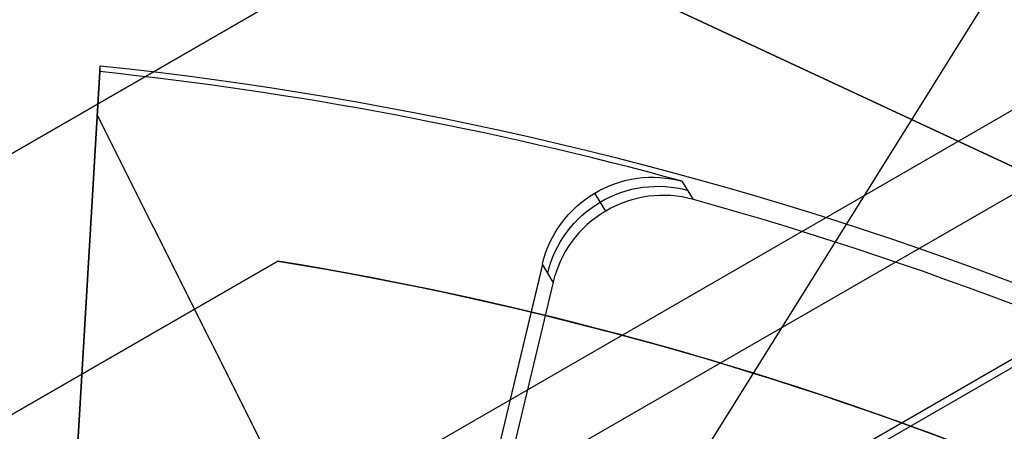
# Model space of a CAD drawing. Extents: x 16051 to 17254, y -2088 to -1046.
# Tile 21 of 62: x 16654.71 to 16663.42, y -1676.18 to -1672.54. Entities that reach past the tile are written whole.
import ezdxf

# ---------------------------------------------------------------- set-up
doc = ezdxf.new("R2010")
doc.units = 0
doc.layers.get('0').update_dxf_attribs({"linetype": 'CONTINUOUS'})
doc.layers.add('COLOR', color=7, linetype='CONTINUOUS')
doc.layers.add('LUZ', color=7, linetype='CONTINUOUS')

msp = doc.modelspace()

# ---------------------------------------------------------------- linework, layer by layer
for p, q in [((16673.91264503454, -1667.320292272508, 105.1250029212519), (16608.18540691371, -1705.267930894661, 105.1250029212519)), ((16671.34880936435, -1669.549117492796, 51.12500292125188), (16611.39754401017, -1704.161996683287, 51.12500292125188)), ((16672.00356566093, -1670.626914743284, 199.6250029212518), (16612.00356566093, -1705.267930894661, 199.6250029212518)), ((16671.94078467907, -1670.735654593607, 200.6250029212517), (16612.12912762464, -1705.267930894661, 200.6250029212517)), ((16619.51799407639, -1694.001270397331, 258.0844421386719), (16658.48913724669, -1671.501270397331, 258.0844421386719)), ((16658.48913724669, -1671.501270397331, 261.0844421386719), (16619.51799407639, -1694.001270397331, 261.0844421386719)), ((16658.48913724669, -1671.50127039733, 259.5844421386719), (16619.51799407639, -1694.001270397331, 259.5844421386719)), ((16658.48913724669, -1671.501270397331, 258.0844421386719), (16669.55131507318, -1676.661524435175, 258.0844421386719)), ((16669.55131507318, -1676.661524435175, 261.0844421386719), (16658.48913724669, -1671.501270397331, 261.0844421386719)), ((16669.55131507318, -1676.661524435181, 259.5844421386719), (16658.48913724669, -1671.501270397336, 259.5844421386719)), ((16656.99621112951, -1674.672612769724, 212.0844421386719), (16651.69490861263, -1677.733321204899, 212.0844421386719)), ((16651.69490861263, -1677.733321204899, 218.0844421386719), (16656.99621112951, -1674.672612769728, 218.0844421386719)), ((16651.69490861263, -1677.733321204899, 215.0844421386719), (16656.99621112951, -1674.672612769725, 215.0844421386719)), ((16656.99621112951, -1674.672612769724, 212.0844421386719), (16656.99621112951, -1674.672612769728, 218.0844421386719))]:
    msp.add_line(p, q)
at = {"extrusion": (0.1124755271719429, 0.1948133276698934, 0.9743700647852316)}
msp.add_lwpolyline([(-15309.47030365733, -6720.994009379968), (-15309.98085325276, -6720.685040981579), (-15310.48939906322, -6720.371376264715), (-15310.99588066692, -6720.053034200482), (-15311.50023783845, -6719.730034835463), (-15312.00241057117, -6719.402399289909), (-15312.50233909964, -6719.070149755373), (-15312.99996392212, -6718.733309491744), (-15313.49522582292, -6718.391902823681), (-15313.98806589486, -6718.045955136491), (-15314.47842556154, -6717.695492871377), (-15314.96624659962, -6717.340543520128), (-15315.45147116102, -6716.981135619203), (-15315.93404179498, -6716.617298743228), (-15316.41390147, -6716.24906349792), (-15316.89099359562, -6715.876461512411), (-15317.36526204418, -6715.499525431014), (-15317.83665117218, -6715.118288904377), (-15318.30510584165, -6714.732786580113), (-15318.7705714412, -6714.343054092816), (-15319.23299390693, -6713.949128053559), (-15319.69231974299, -6713.551046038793), (-15320.14849604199, -6713.148846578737), (-15320.6014705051, -6712.742569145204), (-15321.05119146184, -6712.332254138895), (-15321.49760788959, -6711.917942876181), (-15321.94066943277, -6711.499677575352), (-15322.38032642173, -6711.077501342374), (-15322.8165298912, -6710.651458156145), (-15323.24923159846, -6710.221592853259), (-15323.67838404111, -6709.787951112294), (-15324.10394047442, -6709.350579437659), (-15324.52585492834, -6708.909525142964), (-15324.94408222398, -6708.464836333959), (-15325.35857798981, -6708.016561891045), (-15325.76929867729, -6707.564751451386), (-15326.17620157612, -6707.10945539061), (-15326.579244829, -6706.65072480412), (-15326.9783874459, -6706.188611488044), (-15327.37358931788, -6705.723167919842), (-15327.76481123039, -6705.25444723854), (-15328.15201487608, -6704.782503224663), (-15328.53516286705, -6704.307390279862), (-15328.91421874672, -6703.829163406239), (-15329.28914700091, -6703.347878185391), (-15329.65991306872, -6702.863590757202), (-15330.02648335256, -6702.376357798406), (-15330.38882522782, -6701.886236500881), (-15330.74690705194, -6701.393284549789), (-15331.10069817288, -6700.897560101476), (-15331.4501689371, -6700.399121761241), (-15331.79529069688, -6699.898028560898), (-15332.13603581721, -6699.394339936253), (-15332.47237768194, -6698.888115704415), (-15332.80429069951, -6698.379416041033), (-15333.131750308, -6697.868301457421), (-15333.45473297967, -6697.354832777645), (-15333.77321622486, -6696.839071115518), (-15334.08717859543, -6696.321077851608), (-15334.39659968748, -6695.800914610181), (-15334.7014601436, -6695.278643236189), (-15335.00174165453, -6694.754325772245), (-15335.29742696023, -6694.228024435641), (-15335.58849985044, -6693.699801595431), (-15335.87494516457, -6693.16971974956), (-15336.15674879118, -6692.637841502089), (-15336.4338976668, -6692.10422954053), (-15336.70637977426, -6691.56894661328), (-15336.97418414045, -6691.032055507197), (-15337.23730083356, -6690.493619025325), (-15337.49572095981, -6689.953699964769), (-15337.74943665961, -6689.41236109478), (-15337.9984411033, -6688.869665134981), (-15338.24272848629, -6688.325674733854), (-15338.48229402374, -6687.780452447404), (-15338.71713394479, -6687.234060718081), (-15338.94724548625, -6686.686561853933), (-15339.1726268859, -6686.138018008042), (-15339.39327737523, -6685.588491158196), (-15339.60919717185, -6685.038043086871), (-15339.82038747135, -6684.486735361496), (-15340.02685043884, -6683.934629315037), (-15340.22858919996, -6683.381786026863), (-15340.42560783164, -6682.828266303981), (-15340.61791135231, -6682.274130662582), (-15340.80550571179, -6681.719439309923), (-15340.98839778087, -6681.164252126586), (-15341.16659534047, -6680.60862864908), (-15341.34010707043, -6680.05262805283), (-15341.50894253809, -6679.496309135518), (-15341.67311218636, -6678.939730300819), (-15341.83262732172, -6678.382949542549), (-15341.98750010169, -6677.826024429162), (-15342.13774352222, -6677.269012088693), (-15342.28337140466, -6676.711969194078), (-15342.42439838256, -6676.154951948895), (-15342.56083988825, -6675.598016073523), (-15342.69271213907, -6675.04121679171), (-15342.82003212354, -6674.484608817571), (-15342.9428175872, -6673.928246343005), (-15343.06108701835, -6673.37218302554), (-15343.17485963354, -6672.816471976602), (-15343.28415536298, -6672.261165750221), (-15343.38899483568, -6671.70631633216), (-15343.48939936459, -6671.15197512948), (-15343.58539093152, -6670.598192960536), (-15343.67699217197, -6670.045020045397), (-15343.76422635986, -6669.492505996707), (-15343.84711739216, -6668.940699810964), (-15343.92568977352, -6668.389649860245), (-15343.99996860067, -6667.839403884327), (-15344.06997954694, -6667.290008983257), (-15344.13574884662, -6666.741511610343), (-15344.19730327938, -6666.19395756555), (-15344.25467015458, -6665.64739198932), (-15344.30787729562, -6665.101859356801), (-15344.35695302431, -6664.5574034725), (-15344.4019261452, -6664.014067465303), (-15344.44282592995, -6663.471893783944), (-15344.4796821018, -6662.930924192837), (-15344.51252481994, -6662.391199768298), (-15344.54138466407, -6661.852760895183), (-15344.56629261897, -6661.315647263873), (-15344.58728005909, -6660.779897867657), (-15344.60437873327, -6660.245551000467), (-15344.61762074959, -6659.712644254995), (-15344.6270385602, -6659.181214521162), (-15344.63266494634, -6658.651297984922), (-15344.63453300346, -6658.122930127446), (-15344.6327337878, -6657.604389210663), (-15344.62731513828, -6657.08435597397), (-15344.61824576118, -6656.562863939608), (-15344.60549465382, -6656.039947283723), (-15344.58903111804, -6655.51564083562), (-15344.56882477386, -6654.989980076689), (-15344.54484557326, -6654.463001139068), (-15344.51706381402, -6653.934740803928), (-15344.48545015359, -6653.405236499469), (-15344.44997562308, -6652.874526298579), (-15344.41061164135, -6652.342648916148), (-15344.36733002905, -6651.809643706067), (-15344.32010302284, -6651.275550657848), (-15344.26890328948, -6650.740410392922), (-15344.21370394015, -6650.204264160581), (-15344.15447854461, -6649.667153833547), (-15344.09120114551, -6649.129121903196), (-15344.02384627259, -6648.590211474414), (-15343.952388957, -6648.050466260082), (-15343.87680474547, -6647.509930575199), (-15343.79706971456, -6646.968649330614), (-15343.71316048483, -6646.426668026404), (-15343.62505423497, -6645.884032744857), (-15343.53272871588, -6645.340790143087), (-15343.43616226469, -6644.796987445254), (-15343.33533381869, -6644.252672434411), (-15343.2302229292, -6643.707893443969), (-15343.1208097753, -6643.162699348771), (-15343.00707517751, -6642.617139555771), (-15342.8890006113, -6642.07126399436), (-15342.76656822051, -6641.525123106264), (-15342.63976083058, -6640.978767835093), (-15342.50856196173, -6640.432249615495), (-15342.37295584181, -6639.885620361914), (-15342.23292741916, -6639.338932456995), (-15342.08846237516, -6638.792238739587), (-15341.93954713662, -6638.245592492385), (-15341.78616888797, -6637.699047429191), (-15341.62831558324, -6637.15265768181), (-15341.46597595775, -6636.606477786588), (-15341.29913953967, -6636.060562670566), (-15341.12779666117, -6635.514967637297), (-15340.95193846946, -6634.969748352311), (-15340.77155693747, -6634.424960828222), (-15340.58664487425, -6633.880661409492), (-15340.39719593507, -6633.336906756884), (-15340.20320463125, -6632.793753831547), (-15340.00466633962, -6632.251259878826), (-15339.80157731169, -6631.709482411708), (-15339.59393468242, -6631.168479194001), (-15339.38173647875, -6630.628308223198), (-15339.16498162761, -6630.089027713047), (-15338.94366996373, -6629.55069607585), (-15338.71780223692, -6629.013371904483), (-15338.48738011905, -6628.477113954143), (-15338.25240621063, -6627.941981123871), (-15338.01288404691, -6627.40803243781), (-15337.76881810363, -6626.875327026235), (-15337.52021380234, -6626.343924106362), (-15337.26707751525, -6625.813882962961), (-15337.00941656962, -6625.285262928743), (-15336.74723925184, -6624.758123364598), (-15336.48055481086, -6624.232523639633), (-15336.20937346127, -6623.708523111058), (-15335.93370638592, -6623.186181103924), (-15335.65356573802, -6622.665556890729), (-15335.36896464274, -6622.146709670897), (-15335.07991719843, -6621.629698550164), (-15334.78643847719, -6621.114582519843), (-15334.48854452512, -6620.601420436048), (-15334.18625236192, -6620.090270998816), (-15333.87957998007, -6619.581192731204), (-15333.5685463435, -6619.074243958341), (-15333.25317138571, -6618.569482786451), (-15332.93347600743, -6618.066967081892), (-15332.60948207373, -6617.566754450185), (-15332.28121241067, -6617.068902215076), (-15331.94869080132, -6616.573467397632), (-15331.61194198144, -6616.080506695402), (-15331.2709916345, -6615.590076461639), (-15330.92586638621, -6615.102232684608), (-15330.57659379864, -6614.617030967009), (-15330.22320236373, -6614.134526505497), (-15329.86572149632, -6613.654774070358), (-15329.50418152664, -6613.1778279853), (-15329.13861369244, -6612.703742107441), (-15328.7690501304, -6612.232569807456), (-15328.39552386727, -6611.764363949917), (-15328.01806881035, -6611.299176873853), (-15327.63671973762, -6610.837060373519), (-15327.25151228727, -6610.378065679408), (-15326.86248294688, -6609.92224343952), (-15326.46966904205, -6609.469643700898), (-15326.0731087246, -6609.020315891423), (-15325.67284096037, -6608.574308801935), (-15325.26890551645, -6608.131670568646), (-15324.86134294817, -6607.69244865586), (-15324.45019458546, -6607.256689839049), (-15324.03550251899, -6606.824440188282), (-15323.61730958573, -6606.395745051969), (-15323.19565935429, -6605.970649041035), (-15322.77059610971, -6605.54919601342), (-15322.342164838, -6605.131429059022), (-15321.91041121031, -6604.717390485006), (-15321.47538156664, -6604.307121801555), (-15321.03712289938, -6603.900663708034), (-15320.59568283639, -6603.498056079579), (-15320.15110962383, -6603.099337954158), (-15319.7034521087, -6602.704547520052), (-15319.25275972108, -6602.313722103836), (-15318.79908245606, -6601.926898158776), (-15318.34247085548, -6601.54411125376), (-15317.88297598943, -6601.165396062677), (-15317.42064943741, -6600.790786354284), (-15316.95554326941, -6600.420314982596), (-15316.4877100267, -6600.054013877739), (-15316.01720270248, -6599.691914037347), (-15315.54407472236, -6599.334045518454), (-15315.06837992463, -6598.980437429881), (-15314.59017254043, -6598.63111792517), (-15314.10950717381, -6598.286114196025), (-15313.62643878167, -6597.945452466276), (-15313.14102265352, -6597.609157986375), (-15312.65331439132, -6597.277255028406), (-15312.16336988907, -6596.949766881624), (-15311.67124531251, -6596.626715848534), (-15311.17699707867, -6596.308123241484), (-15310.68068183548, -6595.994009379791)], dxfattribs=at)
at = {"extrusion": (0.1124755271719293, 0.1948133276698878, 0.9743700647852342)}
msp.add_lwpolyline([(-15308.55944587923, -6595.994009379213), (-15309.08051549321, -6596.298800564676), (-15309.59963515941, -6596.60845085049), (-15310.11674160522, -6596.922942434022), (-15310.6317717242, -6597.242256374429), (-15311.14466260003, -6597.566372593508), (-15311.6553515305, -6597.895269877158), (-15312.16377605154, -6598.228925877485), (-15312.66987396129, -6598.567317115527), (-15313.17358334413, -6598.91041898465), (-15313.67484259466, -6599.258205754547), (-15314.17359044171, -6599.610650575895), (-15314.66976597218, -6599.967725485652), (-15315.16330865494, -6600.329401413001), (-15315.65415836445, -6600.695648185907), (-15316.14225540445, -6601.066434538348), (-15316.62754053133, -6601.441728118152), (-15317.10995497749, -6601.821495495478), (-15317.58944047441, -6602.205702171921), (-15318.06593927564, -6602.594312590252), (-15318.53939417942, -6602.987290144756), (-15319.00974855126, -6603.384597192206), (-15319.47694634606, -6603.786195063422), (-15319.94093213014, -6604.192044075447), (-15320.40165110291, -6604.602103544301), (-15320.85904911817, -6605.016331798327), (-15321.31307270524, -6605.434686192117), (-15321.7636690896, -6605.857123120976), (-15322.21078621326, -6606.283598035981), (-15322.65437275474, -6606.714065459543), (-15323.09437814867, -6607.148479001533), (-15323.53075260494, -6607.586791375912), (-15323.96344712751, -6608.028954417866), (-15324.3924135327, -6608.474919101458), (-15324.81760446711, -6608.924635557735), (-15325.238973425, -6609.378053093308), (-15325.6564747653, -6609.835120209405), (-15326.070063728, -6610.295784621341), (-15326.47969645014, -6610.759993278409), (-15326.88532998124, -6611.22769238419), (-15327.28692229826, -6611.698827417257), (-15327.68443231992, -6612.173343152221), (-15328.07781992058, -6612.651183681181), (-15328.4670459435, -6613.132292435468), (-15328.85207221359, -6613.616612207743), (-15329.23286154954, -6614.104085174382), (-15329.60937777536, -6614.594652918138), (-15329.98158573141, -6615.08825645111), (-15330.34945128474, -6615.584836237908), (-15330.71294133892, -6616.084332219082), (-15331.07202384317, -6616.586683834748), (-15331.42666780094, -6617.091830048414), (-15331.77684327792, -6617.599709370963), (-15332.12252140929, -6618.11025988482), (-15332.46367440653, -6618.623419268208), (-15332.80027556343, -6619.139124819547), (-15333.13229926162, -6619.657313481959), (-15333.45972097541, -6620.177921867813), (-15333.78251727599, -6620.700886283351), (-15334.10066583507, -6621.226142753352), (-15334.41414542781, -6621.753627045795), (-15334.72293593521, -6622.283274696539), (-15335.02701834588, -6622.815021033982), (-15335.32637475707, -6623.348801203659), (-15335.62098837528, -6623.884550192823), (-15335.91084351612, -6624.422202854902), (-15336.19592560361, -6624.961693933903), (-15336.4762211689, -6625.502958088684), (-15336.75171784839, -6626.045929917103), (-15337.02240438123, -6626.590543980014), (-15337.28827060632, -6627.136734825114), (-15337.54930745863, -6627.684437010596), (-15337.80550696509, -6628.233585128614), (-15338.0568622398, -6628.784113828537), (-15338.30336747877, -6629.335957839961), (-15338.54501795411, -6629.889051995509), (-15338.78181000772, -6630.443331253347), (-15339.01374104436, -6630.998730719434), (-15339.24080952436, -6631.555185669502), (-15339.46301495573, -6632.112631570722), (-15339.68035788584, -6632.671004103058), (-15339.89283989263, -6633.230239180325), (-15340.10046357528, -6633.790272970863), (-15340.30323254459, -6634.351041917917), (-15340.50115141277, -6634.912482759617), (-15340.69422578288, -6635.474532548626), (-15340.88246223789, -6636.037128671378), (-15341.06586832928, -6636.600208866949), (-15341.2444525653, -6637.163711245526), (-15341.41822439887, -6637.727574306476), (-15341.58719421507, -6638.291736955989), (-15341.75137331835, -6638.856138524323), (-15341.91077391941, -6639.420718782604), (-15342.06540912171, -6639.9854179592), (-15342.21529290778, -6640.550176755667), (-15342.36044012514, -6641.114936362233), (-15342.50086647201, -6641.67963847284), (-15342.63658848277, -6642.24422529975), (-15342.76762351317, -6642.808639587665), (-15342.89398972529, -6643.372824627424), (-15343.01570607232, -6643.936724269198), (-15343.13279228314, -6644.500282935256), (-15343.24526884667, -6645.06344563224), (-15343.35315699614, -6645.626157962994), (-15343.4564786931, -6646.188366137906), (-15343.55525661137, -6646.750016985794), (-15343.64951412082, -6647.311057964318), (-15343.73927527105, -6647.871437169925), (-15343.82456477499, -6648.431103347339), (-15343.90540799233, -6648.990005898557), (-15343.98183091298, -6649.548094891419), (-15344.05386014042, -6650.105321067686), (-15344.12152287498, -6650.661635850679), (-15344.18484689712, -6651.216991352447), (-15344.24386055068, -6651.771340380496), (-15344.29859272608, -6652.324636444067), (-15344.34907284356, -6652.876833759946), (-15344.39533083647, -6653.427887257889), (-15344.43739713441, -6653.977752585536), (-15344.47530264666, -6654.526386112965), (-15344.50907874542, -6655.073744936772), (-15344.53875724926, -6655.61978688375), (-15344.56437040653, -6656.164470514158), (-15344.58595087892, -6656.707755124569), (-15344.60353172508, -6657.249600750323), (-15344.61714638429, -6657.789968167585), (-15344.62682866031, -6658.328818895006), (-15344.63261270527, -6658.866115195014), (-15344.63453300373, -6659.401820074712), (-15344.63278133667, -6659.913463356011), (-15344.62750615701, -6660.426560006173), (-15344.61867739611, -6660.941077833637), (-15344.60626526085, -6661.456984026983), (-15344.59024024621, -6661.974245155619), (-15344.57057314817, -6662.492827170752), (-15344.54723507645, -6663.012695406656), (-15344.52019746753, -6663.533814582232), (-15344.48943209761, -6664.056148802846), (-15344.45491109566, -6664.579661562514), (-15344.4166069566, -6665.104315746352), (-15344.37449255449, -6665.630073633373), (-15344.32854115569, -6666.156896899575), (-15344.27872643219, -6666.68474662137), (-15344.22502247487, -6667.213583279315), (-15344.16740380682, -6667.743366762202), (-15344.1058453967, -6668.274056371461), (-15344.04032267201, -6668.805610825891), (-15343.97081153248, -6669.337988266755), (-15343.89728836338, -6669.871146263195), (-15343.8197300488, -6670.405041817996), (-15343.73811398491, -6670.939631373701), (-15343.65241809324, -6671.474870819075), (-15343.56262083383, -6672.010715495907), (-15343.46870121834, -6672.547120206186), (-15343.37063882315, -6673.084039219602), (-15343.26841380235, -6673.621426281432), (-15343.16200690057, -6674.159234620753), (-15343.05139946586, -6674.697416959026), (-15342.93657346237, -6675.23592551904), (-15342.81751148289, -6675.774712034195), (-15342.69419676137, -6676.313727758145), (-15342.5666131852, -6676.852923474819), (-15342.43474530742, -6677.392249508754), (-15342.29857835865, -6677.9316557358), (-15342.15809825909, -6678.471091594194), (-15342.01329163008, -6679.010506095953), (-15341.86414580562, -6679.549847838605), (-15341.71064884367, -6680.089065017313), (-15341.55278953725, -6680.628105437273), (-15341.39055742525, -6681.166916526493), (-15341.22394280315, -6681.705445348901), (-15341.05293673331, -6682.243638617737), (-15340.87753105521, -6682.781442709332), (-15340.69771839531, -6683.318803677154), (-15340.51349217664, -6683.855667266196), (-15340.32484662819, -6684.391978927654), (-15340.13177679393, -6684.927683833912), (-15339.93427854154, -6685.462726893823), (-15339.73234857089, -6685.997052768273), (-15339.5259844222, -6686.530605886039), (-15339.31518448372, -6687.063330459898), (-15339.09994799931, -6687.595170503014), (-15338.88027507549, -6688.126069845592), (-15338.6561666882, -6688.655972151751), (-15338.42762468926, -6689.184820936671), (-15338.1946518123, -6689.712559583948), (-15337.95725167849, -6690.239131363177), (-15337.71542880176, -6690.76447944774), (-15337.46918859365, -6691.288546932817), (-15337.21853736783, -6691.811276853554), (-15336.9634823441, -6692.332612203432), (-15336.70403165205, -6692.852495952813), (-15336.44019433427, -6693.370871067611), (-15336.17198034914, -6693.88768052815), (-15335.89940057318, -6694.402867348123), (-15335.62246680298, -6694.916374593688), (-15335.34119175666, -6695.428145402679), (-15335.05558907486, -6695.938123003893), (-15334.76567332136, -6696.446250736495), (-15334.47145998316, -6696.952472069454), (-15334.17296547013, -6697.456730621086), (-15333.87020711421, -6697.958970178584), (-15333.56320316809, -6698.459134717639), (-15333.25197280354, -6698.957168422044), (-15332.93653610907, -6699.4530157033), (-15332.61691408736, -6699.946621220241), (-15332.29312865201, -6700.437929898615), (-15331.96520262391, -6700.926886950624), (-15331.63315972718, -6701.413437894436), (-15331.2970245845, -6701.897528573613), (-15330.95682271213, -6702.379105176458), (-15330.6125805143, -6702.85811425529), (-15330.26432527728, -6703.334502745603), (-15329.91208516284, -6703.808217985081), (-15329.55588920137, -6704.279207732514), (-15329.19576728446, -6704.747420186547), (-15328.83175015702, -6705.212804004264), (-15328.463869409, -6705.675308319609), (-15328.09215746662, -6706.134882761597), (-15327.71664758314, -6706.591477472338), (-15327.33737382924, -6707.045043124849), (-15326.95437108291, -6707.495530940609), (-15326.56767501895, -6707.942892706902), (-15326.17732209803, -6708.387080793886), (-15325.78334955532, -6708.828048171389), (-15325.38579538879, -6709.26574842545), (-15324.98469834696, -6709.700135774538), (-15324.58009791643, -6710.131165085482), (-15324.17203430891, -6710.558791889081), (-15323.76054844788, -6710.982972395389), (-15323.34568195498, -6711.403663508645), (-15322.92747713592, -6711.820822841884), (-15322.50597696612, -6712.23440873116), (-15322.08122507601, -6712.644380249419), (-15321.65326573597, -6713.050697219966), (-15321.222143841, -6713.453320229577), (-15320.78790489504, -6713.852210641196), (-15320.35059499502, -6714.247330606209), (-15319.91026081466, -6714.63864307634), (-15319.46694958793, -6715.026111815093), (-15319.02070909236, -6715.409701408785), (-15318.57158763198, -6715.789377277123), (-15318.11963402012, -6716.165105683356), (-15317.66489756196, -6716.53685374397), (-15317.20742803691, -6716.904589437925), (-15316.74727568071, -6717.268281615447), (-15316.28449116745, -6717.627900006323), (-15315.81912559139, -6717.983415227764), (-15315.35123044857, -6718.334798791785), (-15314.88085761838, -6718.682023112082), (-15314.40805934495, -6719.02506151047), (-15313.93288821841, -6719.363888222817), (-15313.45539715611, -6719.698478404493), (-15312.97563938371, -6720.028808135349), (-15312.49366841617, -6720.354854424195), (-15312.00953803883, -6720.676595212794), (-15311.52330228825, -6720.994009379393)], dxfattribs=at)
at = {"extrusion": (0.1124755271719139, 0.1948133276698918, 0.9743700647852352)}
msp.add_lwpolyline([(-15314.92049179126, -6595.994009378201), (-15315.39590661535, -6596.329127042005), (-15315.86907008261, -6596.668318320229), (-15316.3399330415, -6597.011559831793), (-15316.80844663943, -6597.358827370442), (-15317.27456233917, -6597.710095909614), (-15317.73823193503, -6598.065339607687), (-15318.19940756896, -6598.424531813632), (-15318.65804174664, -6598.787645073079), (-15319.11408735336, -6599.154651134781), (-15319.56749766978, -6599.525520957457), (-15320.0182263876, -6599.900224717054), (-15320.46622762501, -6600.278731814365), (-15320.91145594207, -6600.661010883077), (-15321.35386635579, -6601.047029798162), (-15321.7934143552, -6601.436755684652), (-15322.23005591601, -6601.830154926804), (-15322.66374751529, -6602.227193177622), (-15323.09444614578, -6602.627835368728), (-15323.52210933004, -6603.032045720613), (-15323.94669513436, -6603.439787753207), (-15324.36816218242, -6603.85102429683), (-15324.78646966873, -6604.265717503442), (-15325.20157737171, -6604.683828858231), (-15325.61344566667, -6605.10531919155), (-15326.02203553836, -6605.53014869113), (-15326.42730859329, -6605.958276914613), (-15326.82922707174, -6606.389662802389), (-15327.22775385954, -6606.82426469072), (-15327.62285249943, -6607.262040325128), (-15328.01448720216, -6607.70294687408), (-15328.40262285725, -6608.146940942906), (-15328.78722504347, -6608.593978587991), (-15329.16826003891, -6609.044015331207), (-15329.54569483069, -6609.497006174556), (-15329.91949712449, -6609.952905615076), (-15330.28963535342, -6610.411667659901), (-15330.65607868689, -6610.87324584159), (-15331.0187970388, -6611.337593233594), (-15331.37776107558, -6611.804662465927), (-15331.73294222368, -6612.274405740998), (-15332.08431267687, -6612.746774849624), (-15332.43184540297, -6613.221721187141), (-15332.77551415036, -6613.699195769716), (-15333.11529345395, -6614.179149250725), (-15333.45115864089, -6614.66153193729), (-15333.78308583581, -6615.146293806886), (-15334.11105196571, -6615.633384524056), (-15334.43503476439, -6616.122753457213), (-15334.75501277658, -6616.614349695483), (-15335.07096536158, -6617.108122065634), (-15335.38287269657, -6617.604019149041), (-15335.69071577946, -6618.101989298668), (-15335.99447643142, -6618.601980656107), (-15336.29413729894, -6619.103941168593), (-15336.58968185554, -6619.607818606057), (-15336.88109440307, -6620.113560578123), (-15337.16836007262, -6620.621114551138), (-15337.45146482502, -6621.130427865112), (-15337.73039545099, -6621.641447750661), (-15338.00513957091, -6622.15412134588), (-15338.27568563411, -6622.668395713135), (-15338.54202291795, -6623.184217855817), (-15338.80414152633, -6623.701534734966), (-15339.06203238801, -6624.220293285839), (-15339.31568725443, -6624.740440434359), (-15339.56509869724, -6625.261923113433), (-15339.81026010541, -6625.784688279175), (-15340.0511656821, -6626.308682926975), (-15340.28781044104, -6626.83385410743), (-15340.52019020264, -6627.360148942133), (-15340.74830158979, -6627.887514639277), (-15340.97214202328, -6628.415898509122), (-15341.1917097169, -6628.945247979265), (-15341.40700367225, -6629.475510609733), (-15341.6180236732, -6630.006634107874), (-15341.8247702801, -6630.538566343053), (-15342.02724482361, -6631.071255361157), (-15342.22544939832, -6631.604649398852), (-15342.41938685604, -6632.138696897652), (-15342.60906079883, -6632.673346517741), (-15342.79447557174, -6633.208547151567), (-15342.97563625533, -6633.744247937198), (-15343.15254865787, -6634.280398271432), (-15343.32521930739, -6634.816947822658), (-15343.49365544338, -6635.353846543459), (-15343.65786500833, -6635.891044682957), (-15343.81785663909, -6636.4284927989), (-15343.97363965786, -6636.966141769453), (-15344.12522406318, -6637.50394280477), (-15344.27262052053, -6638.041847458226), (-15344.41584035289, -6638.579807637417), (-15344.55489553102, -6639.117775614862), (-15344.68979866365, -6639.655704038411), (-15344.82056298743, -6640.19354594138), (-15344.94720235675, -6640.731254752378), (-15345.06973123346, -6641.268784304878), (-15345.18816467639, -6641.806088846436), (-15345.30251833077, -6642.343123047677), (-15345.41280841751, -6642.879842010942), (-15345.51905172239, -6643.416201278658), (-15345.62126558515, -6643.952156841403), (-15345.71946788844, -6644.487665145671), (-15345.81367704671, -6645.02268310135), (-15345.90391199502, -6645.557168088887), (-15345.99019217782, -6646.091077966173), (-15346.07253753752, -6646.624371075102), (-15346.15096850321, -6647.157006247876), (-15346.22550597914, -6647.688942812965), (-15346.2961713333, -6648.22014060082), (-15346.36298638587, -6648.750559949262), (-15346.4259733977, -6649.280161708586), (-15346.48515505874, -6649.808907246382), (-15346.54055447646, -6650.336758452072), (-15346.5921951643, -6650.863677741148), (-15346.64010103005, -6651.389628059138), (-15346.68429636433, -6651.914572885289), (-15346.724805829, -6652.438476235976), (-15346.76165444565, -6652.961302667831), (-15346.79486758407, -6653.483017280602), (-15346.82447095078, -6654.003585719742), (-15346.85049057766, -6654.522974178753), (-15346.87295281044, -6655.041149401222), (-15346.89188429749, -6655.558078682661), (-15346.90731197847, -6656.073729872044), (-15346.91926307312, -6656.588071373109), (-15346.92776507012, -6657.101072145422), (-15346.93284571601, -6657.612701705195), (-15346.9345330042, -6658.122930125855), (-15346.93278552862, -6658.642178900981), (-15346.92752331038, -6659.162878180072), (-15346.91871685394, -6659.68499640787), (-15346.90633692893, -6660.208501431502), (-15346.89035458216, -6660.733360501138), (-15346.87074114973, -6661.259540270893), (-15346.8474682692, -6661.787006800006), (-15346.82050789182, -6662.315725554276), (-15346.78983229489, -6662.845661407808), (-15346.75541409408, -6663.37677864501), (-15346.71722625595, -6663.909040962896), (-15346.67524211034, -6664.442411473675), (-15346.62943536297, -6664.976852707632), (-15346.57978010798, -6665.512326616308), (-15346.52625084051, -6666.048794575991), (-15346.46882246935, -6666.586217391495), (-15346.40747032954, -6667.124555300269), (-15346.342170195, -6667.663767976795), (-15346.27289829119, -6668.203814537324), (-15346.19963130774, -6668.744653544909), (-15346.12234641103, -6669.286243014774), (-15346.0410212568, -6669.828540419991), (-15345.95563400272, -6670.371502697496), (-15345.86616332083, -6670.915086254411), (-15345.7725884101, -6671.459246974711), (-15345.67488900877, -6672.003940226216), (-15345.5730454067, -6672.549120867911), (-15345.46703845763, -6673.094743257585), (-15345.35684959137, -6673.640761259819), (-15345.24246082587, -6674.187128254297), (-15345.12385477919, -6674.733797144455), (-15345.0010146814, -6675.280720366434), (-15344.87392438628, -6675.827849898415), (-15344.74256838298, -6676.375137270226), (-15344.60693180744, -6676.922533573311), (-15344.46700045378, -6677.469989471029), (-15344.3227607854, -6678.017455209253), (-15344.17419994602, -6678.564880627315), (-15344.02130577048, -6679.112215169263), (-15343.86406679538, -6679.659407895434), (-15343.70247226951, -6680.206407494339), (-15343.53651216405, -6680.753162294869), (-15343.36617718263, -6681.299620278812), (-15343.19145877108, -6681.845729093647), (-15343.01234912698, -6682.391436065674), (-15342.82884120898, -6682.936688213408), (-15342.64092874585, -6683.481432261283), (-15342.44860624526, -6684.025614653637), (-15342.25186900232, -6684.569181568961), (-15342.05071310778, -6685.112078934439), (-15341.845135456, -6685.65425244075), (-15341.63513375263, -6686.195647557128), (-15341.42070652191, -6686.736209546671), (-15341.20185311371, -6687.275883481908), (-15340.97857371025, -6687.814614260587), (-15340.75086933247, -6688.352346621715), (-15340.51874184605, -6688.8890251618), (-15340.28219396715, -6689.424594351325), (-15340.04122926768, -6689.958998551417), (-15339.79585218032, -6690.492182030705), (-15339.54606800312, -6691.024088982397), (-15339.29188290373, -6691.554663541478), (-15339.03330392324, -6692.083849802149), (-15338.77033897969, -6692.611591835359), (-15338.50299687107, -6693.137833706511), (-15338.23128727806, -6693.662519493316), (-15337.95522076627, -6694.185593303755), (-15337.6748087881, -6694.70699929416), (-15337.39006368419, -6695.226681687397), (-15337.10099868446, -6695.744584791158), (-15336.80762790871, -6696.260653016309), (-15336.50996636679, -6696.774830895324), (-15336.20802995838, -6697.287063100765), (-15335.90183547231, -6697.797294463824), (-15335.59140058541, -6698.305469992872), (-15335.276743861, -6698.81153489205), (-15334.95788474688, -6699.315434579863), (-15334.63484357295, -6699.817114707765), (-15334.30764154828, -6700.316521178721), (-15333.97630075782, -6700.813600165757), (-15333.64084415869, -6701.30829813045), (-15333.30129557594, -6701.800561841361), (-15332.95767969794, -6702.290338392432), (-15332.6100220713, -6702.777575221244), (-15332.25834909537, -6703.262220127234), (-15331.9026880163, -6703.744221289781), (-15331.54306692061, -6704.223527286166), (-15331.17951472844, -6704.700087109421), (-15330.81206118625, -6705.173850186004), (-15330.44073685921, -6705.644766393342), (-15330.06557312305, -6706.112786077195), (-15329.68660215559, -6706.577860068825), (-15329.30385692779, -6707.039939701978), (-15328.91737119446, -6707.498976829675), (-15328.52717948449, -6707.954923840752), (-15328.13331709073, -6708.407733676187), (-15327.73582005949, -6708.857359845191), (-15327.33472517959, -6709.303756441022), (-15326.93006997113, -6709.746878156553), (-15326.52189267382, -6710.18668029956), (-15326.11023223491, -6710.623118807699), (-15325.69512829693, -6711.056150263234), (-15325.27662118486, -6711.485731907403), (-15324.85475189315, -6711.911821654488), (-15324.4295620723, -6712.334378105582), (-15324.00109401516, -6712.753360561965), (-15323.56939064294, -6713.168729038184), (-15323.13449549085, -6713.580444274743), (-15322.69645269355, -6713.988467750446), (-15322.25530697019, -6714.392761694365), (-15321.81110360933, -6714.793289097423), (-15321.36388845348, -6715.190013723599), (-15320.91370788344, -6715.582900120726), (-15320.4606088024, -6715.971913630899), (-15320.00463861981, -6716.357020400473), (-15319.54584523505, -6716.738187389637), (-15319.0842770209, -6717.115382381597), (-15318.61998280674, -6717.488573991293), (-15318.15301186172, -6717.857731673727), (-15317.68341387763, -6718.222825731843), (-15317.21123895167, -6718.583827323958), (-15316.73653756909, -6718.940708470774), (-15316.25936058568, -6719.293442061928), (-15315.77975921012, -6719.642001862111), (-15315.2977849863, -6719.986362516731), (-15314.81348977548, -6720.326499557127), (-15314.32692573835, -6720.662389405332), (-15313.83814531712, -6720.994009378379)], dxfattribs=at)
at = {"extrusion": (0.1124755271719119, 0.1948133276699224, 0.9743700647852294)}
msp.add_lwpolyline([(-15315.67810926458, -6720.994009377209), (-15316.14404000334, -6720.656685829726), (-15316.60769940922, -6720.315426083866), (-15317.06904060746, -6719.970253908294), (-15317.52801703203, -6719.62119384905), (-15317.98458244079, -6719.268271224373), (-15318.43869093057, -6718.911512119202), (-15318.89029695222, -6718.550943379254), (-15319.33935532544, -6718.18659260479), (-15319.78582125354, -6717.818488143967), (-15320.22965033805, -6717.446659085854), (-15320.67079859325, -6717.071135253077), (-15321.10922246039, -6716.691947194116), (-15321.54487882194, -6716.309126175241), (-15321.97772501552, -6715.922704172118), (-15322.40771884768, -6715.532713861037), (-15322.83481860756, -6715.139188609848), (-15323.25898308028, -6714.742162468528), (-15323.68017156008, -6714.341670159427), (-15324.09834386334, -6713.937747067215), (-15324.51346034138, -6713.530429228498), (-15324.92548189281, -6713.119753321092), (-15325.33436997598, -6712.705756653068), (-15325.74008662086, -6712.288477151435), (-15326.14259444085, -6711.86795335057), (-15326.54185664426, -6711.444224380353), (-15326.93783704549, -6711.017329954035), (-15327.33050007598, -6710.587310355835), (-15327.71981079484, -6710.154206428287), (-15328.10573489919, -6709.718059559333), (-15328.48823873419, -6709.278911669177), (-15328.86728930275, -6708.836805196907), (-15329.242854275, -6708.3917830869), (-15329.61490199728, -6707.943888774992), (-15329.98340150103, -6707.493166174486), (-15330.34832251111, -6707.039659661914), (-15330.70963545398, -6706.583414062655), (-15331.06731146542, -6706.124474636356), (-15331.42132239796, -6705.662887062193), (-15331.77164082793, -6705.198697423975), (-15332.11824006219, -6704.731952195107), (-15332.46109414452, -6704.262698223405), (-15332.80017786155, -6703.790982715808), (-15333.13546674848, -6703.316853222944), (-15333.46693709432, -6702.840357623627), (-15333.79456594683, -6702.361544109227), (-15334.11833111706, -6701.880461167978), (-15334.43821118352, -6701.397157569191), (-15334.75418549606, -6700.911682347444), (-15335.06623417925, -6700.424084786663), (-15335.3743381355, -6699.934414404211), (-15335.67847904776, -6699.442720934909), (-15335.97863938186, -6698.949054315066), (-15336.27480238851, -6698.453464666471), (-15336.56695210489, -6697.956002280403), (-15336.85507335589, -6697.456717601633), (-15337.13915175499, -6696.955661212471), (-15337.41917370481, -6696.452883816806), (-15337.69512639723, -6695.948436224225), (-15337.9669978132, -6695.442369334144), (-15338.23477672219, -6694.934734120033), (-15338.4984526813, -6694.425581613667), (-15338.75801603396, -6693.9149628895), (-15339.01345790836, -6693.402929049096), (-15339.26477021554, -6692.889531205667), (-15339.51194564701, -6692.374820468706), (-15339.75497767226, -6691.858847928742), (-15339.99386053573, -6691.341664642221), (-15340.22858925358, -6690.823321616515), (-15340.4591596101, -6690.303869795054), (-15340.68556815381, -6689.783360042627), (-15340.90781219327, -6689.261843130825), (-15341.12588979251, -6688.739369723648), (-15341.33979976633, -6688.215990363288), (-15341.54954167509, -6687.691755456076), (-15341.7551158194, -6687.166715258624), (-15341.95652323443, -6686.640919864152), (-15342.15376568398, -6686.114419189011), (-15342.34684565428, -6685.587262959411), (-15342.53576634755, -6685.059500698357), (-15342.72053167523, -6684.5311817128), (-15342.9011462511, -6684.002355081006), (-15343.07761538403, -6683.473069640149), (-15343.24994507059, -6682.943373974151), (-15343.41814198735, -6682.413316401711), (-15343.58221348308, -6681.882944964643), (-15343.74216757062, -6681.352307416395), (-15343.89801291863, -6680.821451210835), (-15344.04975884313, -6680.290423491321), (-15344.19741529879, -6679.759271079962), (-15344.34099287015, -6679.228040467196), (-15344.48050276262, -6678.696777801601), (-15344.61595679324, -6678.165528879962), (-15344.7473673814, -6677.634339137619), (-15344.8747475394, -6677.103253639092), (-15344.99811086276, -6676.572317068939), (-15345.11747152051, -6676.04157372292), (-15345.23284424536, -6675.511067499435), (-15345.34424432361, -6674.980841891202), (-15345.45168758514, -6674.450939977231), (-15345.55519039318, -6673.921404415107), (-15345.654769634, -6673.392277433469), (-15345.75044270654, -6672.863600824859), (-15345.84222751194, -6672.335415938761), (-15345.93014244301, -6671.807763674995), (-15346.01420637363, -6671.280684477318), (-15346.09443864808, -6670.754218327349), (-15346.17085907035, -6670.228404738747), (-15346.24348789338, -6669.703282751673), (-15346.31234580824, -6669.1788909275), (-15346.37745393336, -6668.655267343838), (-15346.43883380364, -6668.132449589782), (-15346.49650735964, -6667.610474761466), (-15346.55049693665, -6667.089379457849), (-15346.60082525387, -6666.569199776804), (-15346.6475154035, -6666.049971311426), (-15346.69059083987, -6665.531729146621), (-15346.73007536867, -6665.014507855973), (-15346.76599313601, -6664.498341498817), (-15346.7983686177, -6663.983263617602), (-15346.82722660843, -6663.469307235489), (-15346.85259221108, -6662.956504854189), (-15346.87449082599, -6662.444888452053), (-15346.89294814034, -6661.934489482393), (-15346.90799011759, -6661.425338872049), (-15346.91964298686, -6660.917467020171), (-15346.92793323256, -6660.410903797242), (-15346.93288758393, -6659.905678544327), (-15346.93453300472, -6659.401820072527), (-15346.93274021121, -6658.875881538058), (-15346.92734126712, -6658.348455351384), (-15346.91830552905, -6657.819574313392), (-15346.905602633, -6657.28927185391), (-15346.88920250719, -6656.757582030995), (-15346.86907538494, -6656.224539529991), (-15346.84519181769, -6655.69017966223), (-15346.81752268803, -6655.154538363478), (-15346.78603922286, -6654.617652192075), (-15346.75071300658, -6654.079558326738), (-15346.71151599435, -6653.540294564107), (-15346.66842052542, -6652.999899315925), (-15346.62139933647, -6652.45841160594), (-15346.57042557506, -6651.915871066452), (-15346.51547281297, -6651.372317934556), (-15346.45651505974, -6650.827793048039), (-15346.39352677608, -6650.282337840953), (-15346.32648288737, -6649.735994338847), (-15346.25535879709, -6649.188805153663), (-15346.18013040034, -6648.640813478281), (-15346.10077409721, -6648.092063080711), (-15346.01726680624, -6647.542598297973), (-15345.92958597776, -6646.992464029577), (-15345.83770960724, -6646.441705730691), (-15345.74161624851, -6645.890369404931), (-15345.64128502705, -6645.33850159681), (-15345.53669565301, -6644.786149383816), (-15345.42782843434, -6644.233360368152), (-15345.31466428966, -6643.680182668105), (-15345.19718476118, -6643.126664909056), (-15345.07537202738, -6642.572856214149), (-15344.9492089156, -6642.018806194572), (-15344.81867891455, -6641.464564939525), (-15344.68376618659, -6640.910183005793), (-15344.54445557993, -6640.35571140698), (-15344.40073264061, -6639.801201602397), (-15344.25258362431, -6639.2467054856), (-15344.09999550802, -6638.692275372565), (-15343.94295600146, -6638.137963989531), (-15343.78145355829, -6637.583824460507), (-15343.61547738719, -6637.029910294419), (-15343.44501746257, -6636.47627537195), (-15343.27006453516, -6635.922973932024), (-15343.09061014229, -6635.37006055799), (-15342.90664661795, -6634.817590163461), (-15342.71816710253, -6634.265617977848), (-15342.52516555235, -6633.714199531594), (-15342.32763674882, -6633.163390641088), (-15342.12557630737, -6632.613247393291), (-15341.91898068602, -6632.063826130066), (-15341.70784719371, -6631.515183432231), (-15341.49217399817, -6630.967376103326), (-15341.27196013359, -6630.420461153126), (-15341.04720550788, -6629.87449578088), (-15340.81791090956, -6629.329537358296), (-15340.58407801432, -6628.785643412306), (-15340.34570939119, -6628.242871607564), (-15340.10280850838, -6627.701279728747), (-15339.85537973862, -6627.160925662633), (-15339.60342836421, -6626.621867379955), (-15339.34696058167, -6626.084162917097), (-15339.08598350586, -6625.547870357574), (-15338.82050517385, -6625.013047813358), (-15338.55053454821, -6624.479753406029), (-15338.27608151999, -6623.948045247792), (-15337.99715691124, -6623.417981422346), (-15337.71377247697, -6622.889619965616), (-15337.42594090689, -6622.363018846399), (-15337.13367582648, -6621.838235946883), (-15336.83699179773, -6621.315329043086), (-15336.5359043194, -6620.794355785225), (-15336.23042982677, -6620.275373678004), (-15335.920585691, -6619.758440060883), (-15335.60639021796, -6619.243612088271), (-15335.28786264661, -6618.730946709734), (-15334.96502314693, -6618.220500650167), (-15334.63789281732, -6617.712330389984), (-15334.30649368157, -6617.206492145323), (-15333.97084868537, -6616.70304184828), (-15333.63098169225, -6616.202035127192), (-15333.28691747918, -6615.703527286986), (-15332.93868173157, -6615.207573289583), (-15332.58630103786, -6614.714227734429), (-15332.22980288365, -6614.223544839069), (-15331.86921564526, -6613.735578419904), (-15331.50456858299, -6613.250381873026), (-15331.13589183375, -6612.768008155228), (-15330.76321640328, -6612.288509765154), (-15330.386574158, -6611.811938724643), (-15330.00599781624, -6611.338346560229), (-15329.62152093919, -6610.867784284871), (-15329.23317792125, -6610.400302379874), (-15328.84100398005, -6609.93595077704), (-15328.44503514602, -6609.474778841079), (-15328.04530825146, -6609.016835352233), (-15327.6418609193, -6608.562168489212), (-15327.23473155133, -6608.11082581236), (-15326.82395931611, -6607.662854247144), (-15326.40958413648, -6607.21830006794), (-15325.9916466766, -6606.77720888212), (-15325.5701883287, -6606.339625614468), (-15325.14525119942, -6605.905594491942), (-15324.71687809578, -6605.47515902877), (-15324.28511251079, -6605.048362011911), (-15323.84999860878, -6604.625245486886), (-15323.41158121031, -6604.205850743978), (-15322.96990577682, -6603.790218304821), (-15322.52501839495, -6603.378387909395), (-15322.07696576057, -6602.970398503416), (-15321.6257951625, -6602.566288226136), (-15321.17155446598, -6602.166094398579), (-15320.71429209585, -6601.76985351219), (-15320.25405701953, -6601.377601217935), (-15319.79089872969, -6600.98937231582), (-15319.32486722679, -6600.605200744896), (-15318.85601300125, -6600.225119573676), (-15318.38438701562, -6599.849160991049), (-15317.9100406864, -6599.477356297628), (-15317.43302586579, -6599.109735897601), (-15316.9533948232, -6598.746329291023), (-15316.47120022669, -6598.387165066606), (-15315.98649512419, -6598.032270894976), (-15315.49933292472, -6597.681673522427), (-15315.0097673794, -6597.33539876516), (-15314.51785256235, -6596.993471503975), (-15314.02364285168, -6596.65591567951), (-15313.52719291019, -6596.322754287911), (-15313.02855766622, -6595.994009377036)], dxfattribs=at)
at = {"extrusion": (0, 0, -1)}
for centre, radius, start, end in [((-16652.00356566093, -1705.267930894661, -89.37470231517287), 70.9424557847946, 329.9999999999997, 149.9999999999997), ((-16652.00356566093, -1705.267930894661, -46.50000292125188), 70.9424557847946, 329.9999999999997, 149.9999999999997), ((-16652.00356566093, -1705.267930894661, -259.6250029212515), 65.00000000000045, 330.0000000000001, 149.9999999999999), ((-16652.00356566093, -1705.267930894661, -259.6250029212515), 64, 329.9999999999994, 149.9999999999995), ((-16652.00356566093, -1705.267930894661, -88.12500292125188), 52.0912327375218, 329.9999999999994, 149.9999999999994), ((-16652.00356566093, -1705.267930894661, -62.12500292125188), 47.0345567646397, 330.0000000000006, 150.0000000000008), ((-16652.00356566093, -1705.267930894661, -199.6250029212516), 39.9999999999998, 330.0000000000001, 150.0000000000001), ((-16652.00356566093, -1705.267930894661, -89.37470231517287), 70.94245578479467, 149.9999999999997, 329.9999999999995), ((-16652.00356566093, -1705.267930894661, -46.50000292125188), 70.94245578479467, 149.9999999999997, 329.9999999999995), ((-16652.00356566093, -1705.267930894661, -259.6250029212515), 65.00000000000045, 150.0000000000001, 329.9999999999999), ((-16652.00356566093, -1705.267930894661, -259.6250029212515), 64, 149.9999999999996, 329.9999999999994)]:
    msp.add_arc(centre, radius, start, end, dxfattribs=at)
for centre, radius, start, end in [((16652.00356566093, -1705.267930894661, 89.37470231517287), 73.2424557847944, 30.0000000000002, 210.0000000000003), ((16652.00356566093, -1705.267930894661, 46.50000292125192), 71.7424557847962, 52.49999999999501, 187.5000000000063), ((16652.00356570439, -1705.267930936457, 88.63012703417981), 71.44457953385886, 30.0000000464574, 209.9999999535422), ((16652.00356566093, -1705.267930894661, 89.05580518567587), 71.21139006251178, 29.99999999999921, 209.9999999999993), ((16652.00356566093, -1705.267930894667, 88.1250029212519), 70.93945536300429, 75.00000000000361, 164.9999999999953), ((16652.00356566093, -1705.267930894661, 245.6831232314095), 64.99999999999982, 29.99999999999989, 209.9999999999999), ((16652.00356566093, -1705.267930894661, 245.6831232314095), 63.99999999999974, 30.00000000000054, 210.0000000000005), ((16652.00356566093, -1705.267930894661, 211.3914713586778), 58.01326896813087, 30.00000000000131, 209.9999999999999), ((16652.00356566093, -1705.267930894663, 212.0545527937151), 57.26209357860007, 30.000000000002, 209.9999999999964), ((16652.00356566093, -1705.267930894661, 67.12500292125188), 53.58193971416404, 30.00000000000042, 210.0000000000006), ((16652.00356566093, -1705.267930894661, 65.62055118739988), 53.58193971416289, 29.99999999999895, 209.9999999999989), ((16652.00356566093, -1705.267930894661, 67.12500292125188), 52.09123273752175, 30.00000000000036, 210.0000000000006), ((16652.00356566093, -1705.267930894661, 77.62500292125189), 52.09123273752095, 29.99999999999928, 209.9999999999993), ((16652.00356566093, -1705.267930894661, 105.1250029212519), 43.8181587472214, 29.99999999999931, 209.9999999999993), ((16652.00356566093, -1705.267930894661, 52.53957701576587), 42.50584972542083, 29.99999999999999, 210.0000000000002), ((16652.00356566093, -1705.267930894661, 200.6250029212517), 39.87443803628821, 29.99999999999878, 209.999999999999), ((16652.00356566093, -1705.267930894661, 89.37470231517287), 73.2424557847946, 210.0000000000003, 30.00000000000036), ((16652.00356564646, -1705.267930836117, 88.63012703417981), 71.4445795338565, 210.0000000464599, 29.99999995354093), ((16652.00356566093, -1705.267930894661, 89.05580518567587), 71.21139006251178, 209.9999999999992, 29.99999999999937), ((16652.00356566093, -1705.267930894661, 245.6831232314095), 65.00000000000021, 209.9999999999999, 29.99999999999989), ((16652.00356566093, -1705.267930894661, 245.6831232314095), 64.00000000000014, 210.0000000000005, 30.00000000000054), ((16652.00356566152, -1705.267930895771, 212.0844421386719), 31.00000000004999, 57.4893341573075, 80.7319739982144), ((16652.00356566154, -1705.267930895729, 215.0844421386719), 31.00000000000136, 56.42577851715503, 80.73197399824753)]:
    msp.add_arc(centre, radius, start, end)
at = {"extrusion": (7.879091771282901e-09, 4.828368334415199e-08, -0.9999999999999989)}
msp.add_arc((-16652.00356735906, -1705.267920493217, -218.084391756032), 31.000000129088, 99.26802600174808, 124.6791624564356, dxfattribs=at)
at = {"layer": 'COLOR'}
for p, q in [((16654.8805726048, -1682.14120185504, 38.60000054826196), (16655.42404649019, -1672.943544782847, 38.60000054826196)), ((16655.4225004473, -1672.969709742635, 37.10000054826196), (16654.88212019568, -1682.115010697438, 37.10000054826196)), ((16655.42095440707, -1672.995874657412, 35.60000054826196), (16654.88366779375, -1682.088819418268, 35.60000054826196)), ((16655.42095440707, -1672.995874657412, 35.60000054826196), (16655.42404649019, -1672.943544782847, 38.60000054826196)), ((16658.28207297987, -1679.132204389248, 35.60000054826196), (16655.39836392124, -1673.378192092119, 35.60000054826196)), ((16660.67197824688, -1674.12739195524, 28.20000054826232), (16660.57318417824, -1673.966148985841, 35.60000054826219)), ((16659.89597284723, -1674.229504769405, 28.20000054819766), (16659.79945466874, -1674.070481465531, 35.60000054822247)), ((16657.09909386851, -1684.117258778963, 35.43643525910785), (16659.33875883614, -1674.702703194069, 35.43643525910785)), ((16659.33666601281, -1674.699164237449, 35.60000054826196), (16657.46716255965, -1682.557725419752, 35.60000054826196)), ((16659.43134925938, -1674.859273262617, 28.2000005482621), (16659.33666601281, -1674.699164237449, 35.60000054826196)), ((16659.43134925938, -1674.859273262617, 28.2000005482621), (16657.22181785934, -1684.147160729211, 28.2000005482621))]:
    msp.add_line(p, q, dxfattribs=at)
at = {"layer": 'COLOR', "extrusion": (0, 0, -1)}
for centre, radius, start, end in [((-16652.00357279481, -1705.267947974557, 10.54089386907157), 152.392098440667, 333.3815781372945, 153.3815781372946), ((-16652.00357279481, -1705.267947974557, -18.68835025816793), 83.81579491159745, 333.3815781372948, 153.3815781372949), ((-16652.00357279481, -1705.267947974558, -33.3991820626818), 73.00000000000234, 63.38157813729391, 243.3815781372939), ((-16652.00357279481, -1705.267947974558, -43.50000292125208), 75.00000000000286, 63.38157813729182, 243.3815781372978), ((-16652.00357279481, -1705.267947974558, -32.97295255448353), 75.00000000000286, 63.38157813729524, 243.3815781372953), ((-16652.00357279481, -1705.267947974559, -43.50000292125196), 73.00000000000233, 63.3815781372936, 243.3815781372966), ((-16652.00357279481, -1705.267947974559, -43.50000292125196), 73.00000000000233, 63.3815781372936, 243.3815781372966), ((-16652.00357279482, -1705.267947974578, -26.2000005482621), 61.09154780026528, 333.3815781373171, 153.3815781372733), ((-16652.00357279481, -1705.267947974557, 10.54089386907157), 152.3920984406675, 153.3815781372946, 333.3815781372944), ((-16652.01167515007, -1705.263905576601, -28.2000005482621), 59.50000000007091, 333.3815781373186, 153.3815781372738), ((-16652.01167515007, -1705.263905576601, -26.2000005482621), 59.50000000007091, 333.3815781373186, 153.3815781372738), ((-16652.01167515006, -1705.263905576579, -27.2000005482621), 59.5000000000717, 333.3815781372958, 153.3815781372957), ((-16652.00357279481, -1705.267947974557, -43.50000292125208), 75.0000000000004, 243.3815781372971, 63.38157813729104), ((-16652.00357279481, -1705.267947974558, -32.97295255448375), 74.99999999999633, 243.3815781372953, 63.38157813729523), ((-16652.00357279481, -1705.267947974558, -33.39918206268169), 72.99999999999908, 243.3815781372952, 63.38157813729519), ((-16652.0035727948, -1705.267947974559, -43.50000292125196), 73.00000000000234, 243.3815781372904, 63.38157813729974), ((-16652.0035727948, -1705.267947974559, -43.50000292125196), 73.00000000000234, 243.3815781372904, 63.38157813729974), ((-16652.01167515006, -1705.263905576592, -38.60000054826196), 35.0000000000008, 333.3815781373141, 153.3815781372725), ((-16652.00357279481, -1705.267947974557, -18.68835025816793), 83.81579491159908, 153.3815781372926, 333.3815781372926), ((-16652.01167515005, -1705.263905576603, -38.60000054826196), 32.50000000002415, 96.02693847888, 153.3815781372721), ((-16660.30931921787, -1674.930481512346, -35.60000054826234), 0.9997809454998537, 13.37762247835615, 105.3029536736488)]:
    msp.add_arc(centre, radius, start, end, dxfattribs=at)
at = {"layer": 'COLOR'}
for centre, radius, start, end in [((16652.00357279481, -1705.267947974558, -35.79999945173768), 153, 26.61842186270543, 206.618421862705), ((16652.00357279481, -1705.267947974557, -11.46081713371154), 152.9999999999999, 26.61842186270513, 206.6184218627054), ((16652.00357279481, -1705.267947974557, -23.63040829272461), 153.0000000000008, 26.61842186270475, 206.6184218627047), ((16652.00357279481, -1705.267947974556, -10.90949982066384), 152.834295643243, 26.61842186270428, 206.6184218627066), ((16652.00357279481, -1705.267947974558, -35.79999945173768), 150, 26.61842186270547, 206.618421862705), ((16652.00357279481, -1705.267947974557, -11.46081713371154), 153, 206.6184218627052, 26.6184218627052), ((16652.00357279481, -1705.267947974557, -35.79999945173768), 153, 206.6184218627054, 26.61842186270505), ((16652.00357279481, -1705.267947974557, -23.63040829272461), 153.0000000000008, 206.618421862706, 26.61842186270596), ((16652.00357279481, -1705.267947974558, -10.90949982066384), 152.8342956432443, 206.6184218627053, 26.61842186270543), ((16652.00357279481, -1705.267947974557, -35.79999945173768), 150, 206.6184218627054, 26.61842186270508), ((16652.01167515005, -1705.263905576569, 30.300000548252), 34.99999999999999, 26.61842186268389, 206.6184218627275), ((16652.01167515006, -1705.263905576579, 34.45000054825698), 35.0000000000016, 26.61842186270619, 206.6184218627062), ((16652.01167515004, -1705.263905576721, 35.60000054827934), 32.44763480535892, 74.70100198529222, 83.96878929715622), ((16660.40400217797, -1675.090589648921, 28.20000054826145), 0.9997804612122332, 74.45263387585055, 166.6224232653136), ((16652.01167515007, -1705.263905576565, 28.20000054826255), 32.31846732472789, 26.61842186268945, 74.45663527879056)]:
    msp.add_arc(centre, radius, start, end, dxfattribs=at)
at = {"layer": 'COLOR', "extrusion": (0.01279103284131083, -0.02162947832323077, -0.9996842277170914)}
msp.add_arc((13487.82509752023, 9919.952905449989, 217.4214991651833), 1.000000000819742, 223.9853424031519, 316.010567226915, dxfattribs=at)
at = {"layer": 'LUZ'}
for p, q in [((16725.34998491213, -1572.99222711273, -34.04999945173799), (16565.27904479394, -1829.184931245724, -34.04999945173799)), ((16725.34998491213, -1572.992227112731, -32.549999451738), (16565.27904479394, -1829.184931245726, -32.549999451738))]:
    msp.add_line(p, q, dxfattribs=at)

doc.saveas('drawing.dxf')
